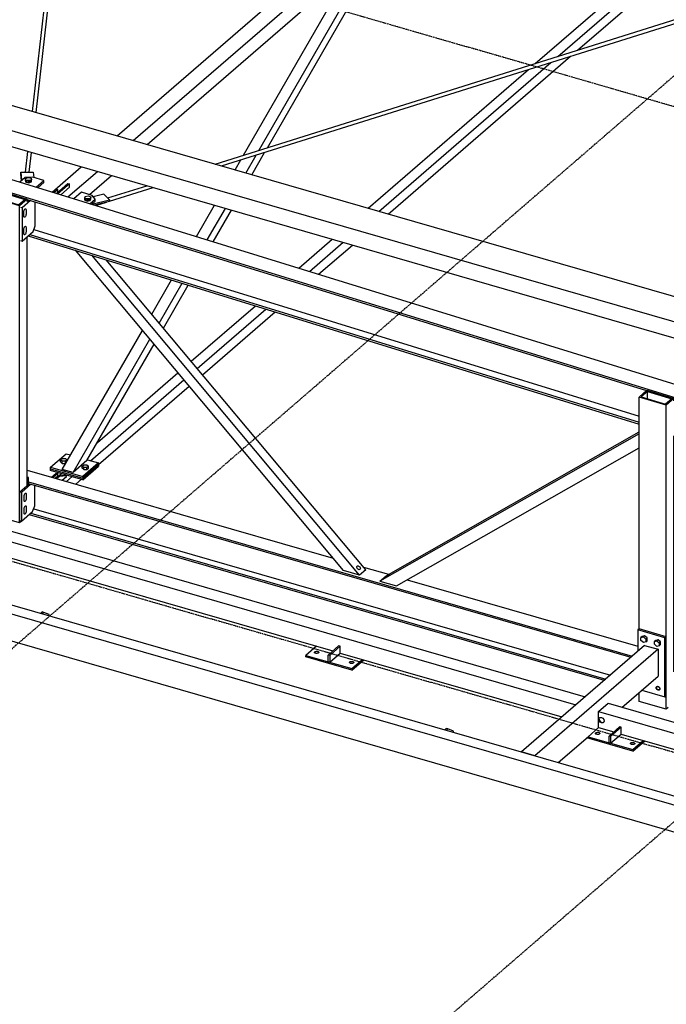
# Model space of a CAD drawing. Header units: millimetres. Extents: x -288865 to 11255, y 102926 to 380857.
# Tile 13 of 142: x -158535 to -156936, y 230141 to 232578. Entities that reach past the tile are written whole.
import ezdxf

# ---------------------------------------------------------------- set-up
doc = ezdxf.new("R2010")
doc.units = ezdxf.units.MM
doc.header["$MEASUREMENT"] = 0
doc.linetypes.add('DXK_LINE_DOT3', pattern=[5.9187, 2.979, -0.9799, 0.9799, -0.9799])
doc.layers.add('TS_INNE_OBIEKTY', color=7, linetype='Continuous')
doc.layers.add('TS_LINIE_WIDOCZNE', color=7, linetype='Continuous')

# ---------------------------------------------------------------- blocks, each defined once
blk = doc.blocks.new('Part-68308383-2253 - 1330')
at = {"layer": 'TS_LINIE_WIDOCZNE', "color": 1, "linetype": 'Continuous'}
for p, q in [((6518.7, 6924.7), (7991.2, 8199.9)), ((8013.2, 8193.5), (7990.1, 8173.6)), ((7991.2, 8199.9), (8002, 8196.8)), ((8031.2, 8188.4), (8013.2, 8193.5)), ((6558.7, 6913.1), (8031.2, 8188.4)), ((7990.1, 8173.6), (7986.1, 8174.7)), ((8031.2, 8148.4), (8031.2, 8188.4)), ((6593.3, 6903.2), (8031.2, 8148.4)), ((6358.1, 6785.6), (6430.3, 6848.1)), ((6397.4, 6773.4), (6470.2, 6836.5)), ((6450.3, 6779.3), (6504.8, 6826.5)), ((6379.7, 6778.9), (6401.2, 6797.5))]:
    blk.add_line(p, q, dxfattribs=at)
blk = doc.blocks.new('Part-68308383-2207 - 1330')
at = {"layer": 'TS_LINIE_WIDOCZNE', "color": 1, "linetype": 'Continuous'}
for p, q in [((6296.9, 6097.4), (7053.3, 5879)), ((6300, 6068.1), (7792.8, 5637.1)), ((6300, 6063.9), (7789.2, 5634)), ((6312.8, 6001.9), (7738.7, 5590.2)), ((6301.8, 5987.6), (7723.6, 5577.2)), ((6305.5, 5990.7), (7727.2, 5580.3)), ((7127.9, 5857.5), (7190.3, 5839.5)), ((7236.6, 5826.1), (7806.8, 5661.5))]:
    blk.add_line(p, q, dxfattribs=at)
blk = doc.blocks.new('Part-68308383-1762 - 1330')
at = {"layer": 'TS_LINIE_WIDOCZNE', "color": 1, "linetype": 'Continuous'}
for p, q in [((7709.8, 5500.1), (7732.9, 5520.1)), ((7732.9, 5520.1), (8546.1, 5285.3)), ((7709.8, 5460.1), (7709.8, 5500.1)), ((7709.8, 5500.1), (8523, 5265.4)), ((7710.7, 5483.2), (7713.1, 5484.9)), ((7710.9, 5481.1), (7711.8, 5484)), ((7713.1, 5484.9), (7716.4, 5484.9)), ((7716.4, 5484.9), (7719.8, 5483)), ((7709.8, 5480.1), (7710.7, 5483.2)), ((7710.7, 5476.5), (7709.8, 5480.1)), ((7709.8, 5460.1), (7747.1, 5449.3)), ((7713.1, 5473.4), (7710.7, 5476.5)), ((7710.9, 5481.1), (7711.8, 5477.5)), ((7711.8, 5477.5), (7714.3, 5474.4)), ((7716.4, 5471.5), (7713.1, 5473.4)), ((7714.3, 5474.4), (7717.6, 5472.5)), ((7719.8, 5471.5), (7716.4, 5471.5)), ((7717.6, 5472.5), (7720.9, 5472.5)), ((7719.8, 5483), (7722.2, 5479.9)), ((7722.2, 5473.2), (7719.8, 5471.5)), ((7720.9, 5472.5), (7722.3, 5473.4)), ((7722.2, 5479.9), (7723.1, 5476.3)), ((7723.1, 5476.3), (7722.2, 5473.2)), ((7765.6, 5444), (7820.2, 5428.3)), ((7820.2, 5428.3), (8201.5, 5318.2)), ((8219.9, 5312.9), (8488.4, 5235.4))]:
    blk.add_line(p, q, dxfattribs=at)
blk = doc.blocks.new('Part-68308383-2249 - 1330')
at = {"layer": 'TS_LINIE_WIDOCZNE', "color": 1, "linetype": 'Continuous'}
for p, q in [((7012.2, 5661.5), (6986, 5638.9)), ((6986, 5638.9), (7099.3, 5606.2)), ((6986, 5634.9), (6986, 5638.9)), ((7099.3, 5602.2), (6986, 5634.9)), ((7099.3, 5606.2), (7125.4, 5628.8)), ((7099.3, 5602.2), (7128.9, 5627.8)), ((7099.3, 5606.2), (7099.3, 5602.2))]:
    blk.add_line(p, q, dxfattribs=at)
blk = doc.blocks.new('Part-68308383-2257 - 1330')
at = {"layer": 'TS_LINIE_WIDOCZNE', "color": 1, "linetype": 'Continuous'}
for p, q in [((7986.5, 7479), (7997.9, 7488.8)), ((7997.9, 7488.8), (8002.2, 7487.6)), ((8013.2, 7484.4), (8001.8, 7474.6)), ((8017.2, 7483.3), (8013.2, 7484.4)), ((8013.2, 7471.3), (8016.3, 7474)), ((7553.1, 7103.7), (7941.1, 7439.7)), ((7608.9, 7121.2), (7967.8, 7432)), ((7657.3, 7136.4), (7990.9, 7425.3)), ((7189.2, 6731.1), (7640.1, 7121.6)), ((7166.2, 6737.8), (7591.7, 7106.4)), ((7139.5, 6745.5), (7535.9, 7088.8)), ((6968.3, 6597.2), (7051, 6668.9)), ((6994.5, 6589.1), (7077.7, 6661.2)), ((7017.2, 6582.1), (7100.8, 6654.5)), ((6702.2, 6366.7), (6860.8, 6504.1)), ((6717.1, 6348.9), (6887, 6496)), ((6730, 6333.4), (6909.7, 6489)), ((6470.3, 6165.9), (6669.3, 6338.3)), ((6453.5, 6120.6), (6684.2, 6320.4)), ((6473, 6110.9), (6697.2, 6305)), ((6374.7, 6083.2), (6381.5, 6089)), ((6382.9, 6072.5), (6393.5, 6081.8)), ((6394.2, 6069.3), (6408.1, 6081.3)), ((6417.3, 6062.6), (6431.2, 6074.6))]:
    blk.add_line(p, q, dxfattribs=at)
blk = doc.blocks.new('Part-68308383-2136 - 1330')
at = {"layer": 'TS_LINIE_WIDOCZNE', "color": 1, "linetype": 'Continuous'}
for p, q in [((6356.9, 6080.1), (6368.2, 6089.9)), ((6372.2, 6088.7), (6360.9, 6078.9)), ((6368.2, 6089.9), (6372.2, 6088.7)), ((6372.2, 6082.9), (6372.2, 6088.7))]:
    blk.add_line(p, q, dxfattribs=at)
blk = doc.blocks.new('Part-68308383-1499 - 1330')
at = {"layer": 'TS_LINIE_WIDOCZNE', "color": 1, "linetype": 'Continuous'}
for p, q in [((6278.7, 6043.4), (6301.7, 6063.4)), ((6305.7, 6062.2), (6282.7, 6042.3)), ((6315.4, 6008.6), (6315.4, 6059.4)), ((6282.7, 6042.3), (6278.7, 6043.4)), ((6278.7, 5972.1), (6278.7, 6043.4)), ((6282.7, 6042.3), (6282.7, 5971)), ((6310, 5994.6), (6315.4, 6008.6)), ((6282.7, 5971), (6278.7, 5972.1)), ((6282.7, 5971), (6310, 5994.6))]:
    blk.add_line(p, q, dxfattribs=at)
blk = doc.blocks.new('Bolt-68308383-2873 - 1330')
at = {"layer": 'TS_INNE_OBIEKTY', "color": 1, "linetype": 'Continuous'}
for p, q in [((7182.1, 5832), (7182.3, 5832.4)), ((7182.3, 5832), (7182.1, 5832)), ((7182.3, 5832.4), (7183, 5833)), ((7182.9, 5832.2), (7182.3, 5832)), ((7183.8, 5832.7), (7182.9, 5832.2)), ((7183, 5833), (7184, 5833.8)), ((7185.1, 5833.4), (7183.8, 5832.7)), ((7184, 5833.8), (7185.3, 5834.8)), ((7186.4, 5834.3), (7185.1, 5833.4)), ((7185.3, 5834.8), (7186.6, 5835.7)), ((7187.8, 5835.3), (7186.4, 5834.3)), ((7186.6, 5835.7), (7188, 5836.6)), ((7189.1, 5836.2), (7187.8, 5835.3)), ((7188, 5836.6), (7189.2, 5837.4)), ((7190.1, 5837), (7189.1, 5836.2)), ((7189.2, 5837.4), (7190.2, 5837.9)), ((7190.7, 5837.7), (7190.1, 5837)), ((7190.2, 5837.9), (7190.8, 5838.1)), ((7191, 5838), (7190.7, 5837.7)), ((7190.8, 5838.1), (7191, 5838))]:
    blk.add_line(p, q, dxfattribs=at)
blk = doc.blocks.new('Part-68308383-2210 - 1330')
at = {"layer": 'TS_LINIE_WIDOCZNE', "color": 1, "linetype": 'Continuous'}
for p, q in [((5567.6, 7029.6), (8679.4, 6069)), ((5567.6, 6996.6), (8679.4, 6036)), ((6296.9, 6766.9), (7828.3, 6294.2)), ((6303.1, 6680.9), (7809.9, 6215.8)), ((6313.3, 6693.2), (7809.9, 6231.2)), ((6299.2, 6677.5), (7809.9, 6211.2))]:
    blk.add_line(p, q, dxfattribs=at)
blk = doc.blocks.new('Part-68308383-2240 - 1330')
at = {"layer": 'TS_LINIE_WIDOCZNE', "color": 1, "linetype": 'Continuous'}
for p, q in [((7078.7, 5848.6), (6415.9, 6641.5)), ((7118.4, 5837.1), (6456.4, 6629)), ((7133.7, 5850.5), (6492.2, 6617.9)), ((7133.7, 5850.5), (7118.4, 5837.1)), ((7118.4, 5837.1), (7078.7, 5848.6))]:
    blk.add_line(p, q, dxfattribs=at)
blk = doc.blocks.new('Part-68308383-2268 - 1330')
at = {"layer": 'TS_LINIE_WIDOCZNE', "color": 1, "linetype": 'Continuous'}
for p, q in [((6869.5, 6888.6), (7159.8, 7392.4)), ((6890.5, 6895.2), (7174.5, 7388.2)), ((6831.5, 6876.6), (7099.3, 7341.4)), ((6837.3, 6832.7), (6862.8, 6877)), ((6852, 6828.5), (6883.8, 6883.6)), ((6810.7, 6840.4), (6824.9, 6865.1)), ((6715.5, 6675.2), (6760.2, 6752.8)), ((6741.9, 6667.1), (6786.8, 6745.1)), ((6756.5, 6662.6), (6801.6, 6740.9)), ((6604.8, 6483.2), (6653.7, 6568)), ((6623.2, 6461.2), (6680.1, 6559.9)), ((6633.4, 6449), (6694.7, 6555.4)), ((6383.4, 6098.9), (6581.7, 6443.1)), ((6410, 6091.2), (6600.1, 6421.1)), ((6444.3, 6120.9), (6610.3, 6408.9)), ((6444.3, 6120.9), (6410, 6091.2)), ((6410, 6091.2), (6383.4, 6098.9))]:
    blk.add_line(p, q, dxfattribs=at)
blk = doc.blocks.new('Part-68308383-2288 - 1330')
at = {"layer": 'TS_LINIE_WIDOCZNE', "color": 1, "linetype": 'Continuous'}
for p, q in [((6354.6, 6100.7), (6434.6, 6077.7)), ((6354.6, 6096.7), (6354.6, 6100.7)), ((6434.6, 6073.7), (6354.6, 6096.7)), ((6434.6, 6077.7), (6473, 6111)), ((6434.6, 6073.7), (6473, 6107)), ((6473, 6111), (6473, 6107)), ((6434.6, 6077.7), (6434.6, 6073.7))]:
    blk.add_line(p, q, dxfattribs=at)
blk = doc.blocks.new('Part-68308383-1739 - 1330')
at = {"layer": 'TS_LINIE_WIDOCZNE', "color": 1, "linetype": 'Continuous'}
for p, q in [((8000.7, 7244.5), (9324.6, 7661.1)), ((8001.4, 7235.2), (9328.3, 7652.7)), ((9326, 7661), (9326.5, 7661)), ((9326.5, 7661), (9328.2, 7658.5)), ((9328.2, 7658.5), (9329, 7655.1)), ((9329, 7655.1), (9328.3, 7652.7)), ((6761.5, 6854.6), (7993.9, 7242.4)), ((6777.2, 6850.1), (7991.8, 7232.2)), ((6495.8, 6771), (6592.2, 6801.3)), ((6500.4, 6763), (6607.9, 6796.8)), ((6466.9, 6754.1), (6467.5, 6753.3)), ((6467.5, 6753.3), (6469.2, 6753.2)), ((6469.2, 6753.2), (6492.6, 6760.5)), ((6469.2, 6753.2), (6469.8, 6754.8))]:
    blk.add_line(p, q, dxfattribs=at)
blk = doc.blocks.new('Part-68308383-1743 - 1330')
at = {"layer": 'TS_LINIE_WIDOCZNE', "color": 1, "linetype": 'Continuous'}
for p, q in [((6393.7, 7721.8), (6483.2, 8506.8)), ((6403.3, 7725), (6492.4, 8506.4)), ((6483.2, 8506.8), (6484.6, 8509.5)), ((6484.6, 8509.5), (6487.9, 8510.6)), ((6487.9, 8510.6), (6491.1, 8509.3)), ((6491.1, 8509.3), (6492.4, 8506.4)), ((6309.7, 6985), (6392.8, 7714.1)), ((6318.7, 6982.4), (6402.4, 7717)), ((6292.5, 6834.4), (6298.4, 6886.1)), ((6301.8, 6834.5), (6307.4, 6883.5))]:
    blk.add_line(p, q, dxfattribs=at)
blk = doc.blocks.new('Part-68308383-1757 - 1330')
at = {"layer": 'TS_LINIE_WIDOCZNE', "color": 1, "linetype": 'Continuous'}
for p, q in [((5282.1, 6023.2), (9131.9, 4911.9)), ((5301.3, 6039.9), (9151.2, 4928.6)), ((5282.1, 5956.6), (9131.9, 4845.3))]:
    blk.add_line(p, q, dxfattribs=at)
blk = doc.blocks.new('Bolt-68308383-2699 - 1330')
at = {"layer": 'TS_INNE_OBIEKTY', "color": 1, "linetype": 'Continuous'}
for p, q in [((6288.8, 6032.9), (6289, 6034.9)), ((6288.8, 6022.3), (6288.8, 6032.9)), ((6289, 6020.7), (6288.8, 6022.3)), ((6289, 6034.9), (6289.6, 6036.9)), ((6289.6, 6019.7), (6289, 6020.7)), ((6289.6, 6036.9), (6290.5, 6038.7)), ((6290.5, 6019.4), (6289.6, 6019.7)), ((6290.5, 6038.7), (6291.5, 6039.9)), ((6291.5, 6020), (6290.5, 6019.4)), ((6291.5, 6039.9), (6292.6, 6040.5)), ((6292.6, 6021.2), (6291.5, 6020)), ((6292.6, 6040.5), (6293.4, 6040.2)), ((6293.4, 6023), (6292.6, 6021.2)), ((6293.4, 6040.2), (6294, 6039.2)), ((6294, 6025), (6293.4, 6023)), ((6294, 6039.2), (6294.2, 6037.6)), ((6294.2, 6027), (6294, 6025)), ((6294.2, 6037.6), (6294.2, 6027)), ((6288.8, 6001.6), (6289, 6003.6)), ((6288.8, 5991), (6288.8, 6001.6)), ((6289, 6003.6), (6289.6, 6005.6)), ((6289.6, 6005.6), (6290.5, 6007.4)), ((6290.5, 6007.4), (6291.5, 6008.6)), ((6291.5, 6008.6), (6292.6, 6009.2)), ((6292.6, 6009.2), (6293.4, 6008.9)), ((6293.4, 6008.9), (6294, 6007.9)), ((6294, 6007.9), (6294.2, 6006.3)), ((6294.2, 5995.6), (6294, 5993.7)), ((6294.2, 6006.3), (6294.2, 5995.6)), ((6289, 5989.4), (6288.8, 5991)), ((6289.6, 5988.4), (6289, 5989.4)), ((6290.5, 5988.1), (6289.6, 5988.4)), ((6291.5, 5988.6), (6290.5, 5988.1)), ((6292.6, 5989.9), (6291.5, 5988.6)), ((6293.4, 5991.7), (6292.6, 5989.9)), ((6294, 5993.7), (6293.4, 5991.7))]:
    blk.add_line(p, q, dxfattribs=at)
blk = doc.blocks.new('Part-68308383-2134 - 1330')
at = {"layer": 'TS_LINIE_WIDOCZNE', "color": 1, "linetype": 'Continuous'}
for p, q in [((6365.9, 6077.5), (6372.2, 6082.9)), ((6376.2, 6081.8), (6369.9, 6076.3)), ((6372.2, 6082.9), (6389.5, 6084.6)), ((6372.2, 6082.9), (6376.2, 6081.8)), ((6393.5, 6083.4), (6376.2, 6081.8)), ((6389.5, 6084.6), (6393.5, 6083.4)), ((6393.5, 6081.8), (6393.5, 6083.4))]:
    blk.add_line(p, q, dxfattribs=at)
blk = doc.blocks.new('Part-68308383-2170 - 1330')
at = {"layer": 'TS_LINIE_WIDOCZNE', "color": 1, "linetype": 'Continuous'}
for p, q in [((7823.4, 5663.6), (7518.8, 5399.8)), ((7856.7, 5654), (7552.1, 5390.2)), ((7823.4, 5663.6), (7856.7, 5654)), ((7856.7, 5654), (7856.7, 5587.4)), ((7767.4, 5510.1), (7856.7, 5587.4)), ((7683.6, 5437.5), (7709.8, 5460.2)), ((7609.7, 5373.5), (7683.6, 5437.5)), ((7518.8, 5399.8), (7518.8, 5399.8)), ((7552.1, 5390.2), (7518.8, 5399.8)), ((7552.1, 5390.2), (7552.1, 5390.2))]:
    blk.add_line(p, q, dxfattribs=at)
blk = doc.blocks.new('Part-68308383-1878 - 1330')
at = {"layer": 'TS_LINIE_WIDOCZNE', "color": 1, "linetype": 'Continuous'}
for p, q in [((6304.4, 6764.6), (6284, 6746.8)), ((6296.9, 6762.7), (6300.5, 6765.8)), ((6316.7, 6701.9), (6316.7, 6760.8)), ((6280.4, 6747.9), (6284, 6746.8)), ((6284, 6746.8), (6284, 6664.2)), ((6284, 6664.2), (6311.3, 6687.9)), ((6311.3, 6687.9), (6316.7, 6701.9)), ((6280.4, 6665.3), (6284, 6664.2))]:
    blk.add_line(p, q, dxfattribs=at)
blk = doc.blocks.new('Part-68308383-2278 - 1330')
at = {"layer": 'TS_LINIE_WIDOCZNE', "color": 1, "linetype": 'Continuous'}
for p, q in [((7761.6, 5461.8), (7735.4, 5439.2)), ((7765.6, 5460.7), (7739.4, 5438)), ((7765.6, 5460.7), (7761.6, 5461.8)), ((7765.6, 5444), (7765.6, 5460.7)), ((7739.4, 5438), (7735.4, 5439.2)), ((7735.4, 5422.5), (7735.4, 5439.2)), ((7739.4, 5421.4), (7765.6, 5444)), ((7739.4, 5438), (7739.4, 5421.4)), ((7739.4, 5421.4), (7735.4, 5422.5))]:
    blk.add_line(p, q, dxfattribs=at)
blk = doc.blocks.new('Part-68308383-2258 - 1330')
at = {"layer": 'TS_LINIE_WIDOCZNE', "color": 1, "linetype": 'Continuous'}
for p, q in [((6397, 7937.7), (6408.4, 7947.5)), ((6408.4, 7947.5), (6412.7, 7946.3)), ((6412.4, 7933.2), (6418.4, 7938.5)), ((6427, 7932.8), (6435.1, 7939.8)), ((6428, 7941.8), (6435.1, 7939.8)), ((6435.1, 7926.7), (6435.1, 7939.8)), ((5997.9, 7592), (6351.7, 7898.4)), ((6055.1, 7610.7), (6378.3, 7890.7)), ((6104.6, 7627), (6401.4, 7884)), ((5599.9, 7189.9), (6086.8, 7611.6)), ((5576.8, 7196.6), (6037.3, 7595.3)), ((5550.2, 7204.3), (5980.1, 7576.6)), ((5480.2, 7143.6), (5481.8, 7145)), ((5400.4, 7074.6), (5461.7, 7127.7)), ((5427.6, 7067.3), (5481.8, 7114.3)), ((5451, 7061), (5481.8, 7087.6)), ((5108.9, 6822.1), (5290.2, 6979.1)), ((5123.8, 6804.2), (5317.3, 6971.8)), ((5136.7, 6788.8), (5340.8, 6965.5)), ((4864, 6579.3), (5091, 6775.8)), ((4880.8, 6624.6), (5076, 6793.6)), ((4883.6, 6569.5), (5103.9, 6760.3)), ((4838.9, 6530.8), (4841.7, 6533.3))]:
    blk.add_line(p, q, dxfattribs=at)
blk = doc.blocks.new('Part-68308383-2250 - 1330')
at = {"layer": 'TS_LINIE_WIDOCZNE', "color": 1, "linetype": 'Continuous'}
for p, q in [((7066.8, 5662.4), (7040.6, 5639.7)), ((7070.8, 5661.2), (7044.6, 5638.6)), ((7070.8, 5661.2), (7066.8, 5662.4)), ((7070.8, 5644.6), (7070.8, 5661.2)), ((7044.6, 5638.6), (7040.6, 5639.7)), ((7040.6, 5623.1), (7040.6, 5639.7)), ((7044.6, 5621.9), (7070.8, 5644.6)), ((7044.6, 5638.6), (7044.6, 5621.9)), ((7044.6, 5621.9), (7040.6, 5623.1))]:
    blk.add_line(p, q, dxfattribs=at)
blk = doc.blocks.new('Bolt-68308383-2618 - 1330')
at = {"layer": 'TS_INNE_OBIEKTY', "color": 1, "linetype": 'Continuous'}
for p, q in [((6288.8, 6032.9), (6289, 6034.9)), ((6288.8, 6022.3), (6288.8, 6032.9)), ((6289, 6020.7), (6288.8, 6022.3)), ((6289, 6034.9), (6289.6, 6036.9)), ((6289.6, 6019.7), (6289, 6020.7)), ((6289.6, 6036.9), (6290.5, 6038.7)), ((6290.5, 6019.4), (6289.6, 6019.7)), ((6290.5, 6038.7), (6291.5, 6039.9)), ((6291.5, 6020), (6290.5, 6019.4)), ((6291.5, 6039.9), (6292.6, 6040.5)), ((6292.6, 6021.2), (6291.5, 6020)), ((6292.6, 6040.5), (6293.4, 6040.2)), ((6293.4, 6023), (6292.6, 6021.2)), ((6293.4, 6040.2), (6294, 6039.2)), ((6294, 6025), (6293.4, 6023)), ((6294, 6039.2), (6294.2, 6037.6)), ((6294.2, 6027), (6294, 6025)), ((6294.2, 6037.6), (6294.2, 6027)), ((6288.8, 6001.6), (6289, 6003.6)), ((6288.8, 5991), (6288.8, 6001.6)), ((6289, 6003.6), (6289.6, 6005.6)), ((6289.6, 6005.6), (6290.5, 6007.4)), ((6290.5, 6007.4), (6291.5, 6008.6)), ((6291.5, 6008.6), (6292.6, 6009.2)), ((6292.6, 6009.2), (6293.4, 6008.9)), ((6293.4, 6008.9), (6294, 6007.9)), ((6294, 6007.9), (6294.2, 6006.3)), ((6294.2, 5995.6), (6294, 5993.7)), ((6294.2, 6006.3), (6294.2, 5995.6)), ((6289, 5989.4), (6288.8, 5991)), ((6289.6, 5988.4), (6289, 5989.4)), ((6290.5, 5988.1), (6289.6, 5988.4)), ((6291.5, 5988.6), (6290.5, 5988.1)), ((6292.6, 5989.9), (6291.5, 5988.6)), ((6293.4, 5991.7), (6292.6, 5989.9)), ((6294, 5993.7), (6293.4, 5991.7))]:
    blk.add_line(p, q, dxfattribs=at)
blk = doc.blocks.new('Part-68308383-2345 - 1330')
at = {"layer": 'TS_LINIE_WIDOCZNE', "color": 1, "linetype": 'Continuous'}
for p, q in [((7809.9, 6278.2), (7829.1, 6294.9)), ((7830.5, 6292.2), (7815.1, 6278.9)), ((7829.1, 6294.9), (7895.7, 6274.3)), ((7830.5, 6274.1), (7830.5, 6292.2)), ((7830.5, 6292.2), (7890.5, 6273.7)), ((7876.5, 6257.7), (7809.9, 6278.2)), ((7809.9, 5704.4), (7809.9, 6278.2)), ((7815.1, 6278.9), (7875.1, 6260.4)), ((7890.5, 6273.7), (7875.1, 6260.4)), ((7895.7, 6274.3), (7876.5, 6257.7)), ((7895.7, 6268.6), (7895.7, 6274.3)), ((7876.5, 5505.3), (7876.5, 6257.7)), ((7895.7, 5597.7), (7895.7, 6181.9)), ((7809.9, 5524.5), (7809.9, 5546.8)), ((7876.5, 5505.3), (7809.9, 5524.5)), ((7881.4, 5509.5), (7876.5, 5505.3))]:
    blk.add_line(p, q, dxfattribs=at)
blk = doc.blocks.new('Bolt-68308383-2722 - 1330')
at = {"layer": 'TS_INNE_OBIEKTY', "color": 1, "linetype": 'Continuous'}
for p, q in [((7007.1, 5646.9), (7007.7, 5647.7)), ((7007.1, 5646.1), (7007.1, 5646.9)), ((7007.5, 5645.2), (7007.1, 5646.1)), ((7008.4, 5644.5), (7007.5, 5645.2)), ((7007.7, 5647.7), (7008.8, 5648.3)), ((7009.7, 5644), (7008.4, 5644.5)), ((7008.8, 5648.3), (7010.2, 5648.8)), ((7011.3, 5643.7), (7009.7, 5644)), ((7010.2, 5648.8), (7011.8, 5649)), ((7013, 5643.7), (7011.3, 5643.7)), ((7011.8, 5649), (7013.5, 5649)), ((7014.6, 5643.9), (7013, 5643.7)), ((7013.5, 5649), (7015.1, 5648.7)), ((7016, 5644.3), (7014.6, 5643.9)), ((7015.1, 5648.7), (7016.4, 5648.1)), ((7017.1, 5645), (7016, 5644.3)), ((7016.4, 5648.1), (7017.3, 5647.4)), ((7017.7, 5645.8), (7017.1, 5645)), ((7017.3, 5647.4), (7017.8, 5646.6)), ((7017.8, 5646.6), (7017.7, 5645.8)), ((7093.7, 5621.9), (7094.4, 5622.7)), ((7093.7, 5621.1), (7093.7, 5621.9)), ((7094.1, 5620.2), (7093.7, 5621.1)), ((7095, 5619.5), (7094.1, 5620.2)), ((7094.4, 5622.7), (7095.4, 5623.3)), ((7096.3, 5619), (7095, 5619.5)), ((7095.4, 5623.3), (7096.8, 5623.8)), ((7097.9, 5618.7), (7096.3, 5619)), ((7096.8, 5623.8), (7098.5, 5624)), ((7099.6, 5618.7), (7097.9, 5618.7)), ((7098.5, 5624), (7100.1, 5624)), ((7101.2, 5618.9), (7099.6, 5618.7)), ((7100.1, 5624), (7101.7, 5623.7)), ((7102.6, 5619.3), (7101.2, 5618.9)), ((7101.7, 5623.7), (7103, 5623.1)), ((7103.7, 5620), (7102.6, 5619.3)), ((7103, 5623.1), (7103.9, 5622.4)), ((7104.3, 5620.8), (7103.7, 5620)), ((7103.9, 5622.4), (7104.4, 5621.6)), ((7104.4, 5621.6), (7104.3, 5620.8))]:
    blk.add_line(p, q, dxfattribs=at)
blk = doc.blocks.new('Part-68308383-2024 - 1330')
at = {"layer": 'TS_LINIE_WIDOCZNE', "color": 1, "linetype": 'Continuous'}
for p, q in [((6368.7, 6782.3), (6397.2, 6807)), ((6401.2, 6805.9), (6372.6, 6781.1)), ((6397.2, 6807), (6401.2, 6805.9)), ((6401.2, 6797.5), (6401.2, 6805.9))]:
    blk.add_line(p, q, dxfattribs=at)
blk = doc.blocks.new('Part-68308383-2028 - 1330')
at = {"layer": 'TS_LINIE_WIDOCZNE', "color": 1, "linetype": 'Continuous'}
for p, q in [((6486.2, 6780.5), (6460, 6773.9)), ((6500.5, 6766.4), (6486.2, 6780.5)), ((6456.2, 6755.3), (6500.5, 6766.4)), ((6500.4, 6762.5), (6463.2, 6753.1)), ((6500.5, 6766.4), (6500.4, 6762.5))]:
    blk.add_line(p, q, dxfattribs=at)
blk = doc.blocks.new('Part-68308383-2029 - 1330')
at = {"layer": 'TS_LINIE_WIDOCZNE', "color": 1, "linetype": 'Continuous'}
for p, q in [((6281, 6834.4), (6311.8, 6834.6)), ((6281, 6830.4), (6281, 6834.4)), ((6281, 6834.4), (6282.7, 6813.8)), ((6282.4, 6813.5), (6281, 6830.4)), ((6311.8, 6834.6), (6312.8, 6821.9))]:
    blk.add_line(p, q, dxfattribs=at)
blk = doc.blocks.new('Part-68308383-2030 - 1330')
at = {"layer": 'TS_LINIE_WIDOCZNE', "color": 1, "linetype": 'Continuous'}
for p, q in [((6291.8, 6821.6), (6278.5, 6810.1)), ((6310.9, 6822.5), (6291.8, 6821.6)), ((6294.1, 6812.3), (6294.2, 6813.2)), ((6294.5, 6811.5), (6294.1, 6812.3)), ((6294.2, 6813.2), (6294.8, 6813.9)), ((6295.4, 6810.7), (6294.5, 6811.5)), ((6294.7, 6811.3), (6294.8, 6813.9)), ((6294.8, 6813.9), (6295.8, 6814.6)), ((6296.8, 6810.2), (6295.4, 6810.7)), ((6295.8, 6814.6), (6297.3, 6815)), ((6298.3, 6809.8), (6296.8, 6810.2)), ((6297.3, 6815), (6298.9, 6815.2)), ((6298.8, 6809.9), (6298.2, 6809.9)), ((6300, 6809.8), (6298.3, 6809.8)), ((6300.5, 6809.9), (6298.8, 6809.9)), ((6298.9, 6815.2), (6300.6, 6815.2)), ((6301.6, 6810), (6300, 6809.8)), ((6300.6, 6809.8), (6300.5, 6809.9)), ((6300.6, 6815.2), (6302.1, 6814.8)), ((6303, 6810.4), (6301.6, 6810)), ((6302, 6810.1), (6302.1, 6814.8)), ((6302.1, 6814.8), (6303.4, 6814.3)), ((6304.1, 6811.1), (6303, 6810.4)), ((6303.4, 6814.3), (6304.4, 6813.5)), ((6304.7, 6811.9), (6304.1, 6811.1)), ((6304.4, 6813.5), (6304.8, 6812.7)), ((6304.8, 6812.7), (6304.7, 6811.9)), ((6337.5, 6814.3), (6310.9, 6822.5)), ((6318.4, 6797.8), (6337.5, 6814.3)), ((6322.9, 6796.4), (6337.4, 6809)), ((6337.4, 6809), (6337.5, 6814.3))]:
    blk.add_line(p, q, dxfattribs=at)
blk = doc.blocks.new('Part-68308383-2095 - 1330')
at = {"layer": 'TS_LINIE_WIDOCZNE', "color": 1, "linetype": 'Continuous'}
for p, q in [((9518, 6058.9), (5572.1, 7197.9)), ((5551.6, 7141.7), (8676.1, 6239.7)), ((5551.6, 7101.7), (8676.1, 6199.7))]:
    blk.add_line(p, q, dxfattribs=at)
blk = doc.blocks.new('Part-68308383-2031 - 1330')
at = {"layer": 'TS_LINIE_WIDOCZNE', "color": 1, "linetype": 'Continuous'}
for p, q in [((6430.7, 6785.4), (6411.8, 6769)), ((6457.3, 6777.1), (6430.7, 6785.4)), ((6464.9, 6768), (6457.3, 6777.1)), ((6440.4, 6766.9), (6440.5, 6767.7)), ((6440.8, 6766), (6440.4, 6766.9)), ((6440.5, 6767.7), (6441.1, 6768.5)), ((6441.8, 6765.3), (6440.8, 6766)), ((6441, 6765.9), (6441.1, 6768.5)), ((6441.1, 6768.5), (6442.2, 6769.1)), ((6443.1, 6764.7), (6441.8, 6765.3)), ((6442.2, 6769.1), (6443.6, 6769.6)), ((6444.6, 6764.4), (6443.1, 6764.7)), ((6443.6, 6769.6), (6445.2, 6769.8)), ((6446.3, 6764.3), (6444.6, 6764.4)), ((6445.2, 6769.8), (6446.9, 6769.7)), ((6448, 6764.5), (6446.3, 6764.3)), ((6446.9, 6769.7), (6448.4, 6769.4)), ((6449.4, 6765), (6448, 6764.5)), ((6448.3, 6764.6), (6448.4, 6769.4)), ((6448.4, 6769.4), (6449.8, 6768.8)), ((6450.4, 6765.6), (6449.4, 6765)), ((6449.8, 6768.8), (6450.7, 6768.1)), ((6451, 6766.4), (6450.4, 6765.6)), ((6450.7, 6768.1), (6451.1, 6767.2)), ((6451.1, 6767.2), (6451, 6766.4)), ((6451.7, 6756.7), (6464.9, 6768)), ((6456.2, 6755.3), (6464.8, 6762.7)), ((6464.8, 6762.7), (6464.9, 6768))]:
    blk.add_line(p, q, dxfattribs=at)
blk = doc.blocks.new('Part-68308383-2044 - 1330')
at = {"layer": 'TS_LINIE_WIDOCZNE', "color": 1, "linetype": 'Continuous'}
for p, q in [((6359.3, 6785.2), (6368.2, 6792.9)), ((6372.2, 6791.8), (6363.2, 6784)), ((6368.2, 6792.9), (6372.2, 6791.8)), ((6372.2, 6785.4), (6372.2, 6791.8))]:
    blk.add_line(p, q, dxfattribs=at)
blk = doc.blocks.new('Part-68308383-2173 - 1330')
at = {"layer": 'TS_LINIE_WIDOCZNE', "color": 1, "linetype": 'Continuous'}
for p, q in [((6111, 5961.7), (6134.1, 5981.6)), ((6134.1, 5981.6), (7676.5, 5536.4)), ((6111, 5921.7), (6111, 5961.7)), ((6111, 5961.7), (7653.4, 5516.4)), ((6111.9, 5944.7), (6114.3, 5946.5)), ((6114.3, 5946.5), (6117.6, 5946.4)), ((6111, 5941.7), (6111.9, 5944.7)), ((6111.9, 5938.1), (6111, 5941.7)), ((6114.3, 5934.9), (6111.9, 5938.1)), ((6112.1, 5942.7), (6113, 5945.5)), ((6112.1, 5942.7), (6113, 5939.1)), ((6113, 5939.1), (6115.5, 5935.9)), ((6117.6, 5933.1), (6114.3, 5934.9)), ((6115.5, 5935.9), (6118.8, 5934.1)), ((6117.6, 5946.4), (6121, 5944.6)), ((6121, 5933), (6117.6, 5933.1)), ((6118.8, 5934.1), (6122.1, 5934)), ((6121, 5944.6), (6123.4, 5941.4)), ((6123.4, 5934.8), (6121, 5933)), ((6122.1, 5934), (6123.5, 5935)), ((6123.4, 5941.4), (6124.3, 5937.8)), ((6124.3, 5937.8), (6123.4, 5934.8)), ((6111, 5921.7), (6148.3, 5910.9)), ((6166.7, 5905.6), (6221.4, 5889.8)), ((6221.4, 5889.8), (7052.4, 5649.9)), ((7070.8, 5644.6), (7618.8, 5486.4))]:
    blk.add_line(p, q, dxfattribs=at)
blk = doc.blocks.new('Part-68308383-2185 - 1330')
at = {"layer": 'TS_LINIE_WIDOCZNE', "color": 1, "linetype": 'Continuous'}
for p, q in [((6333.8, 5746.2), (6330, 5742.9)), ((6337.8, 5745), (6333.8, 5746.2)), ((6337.8, 5745), (6334, 5741.8)), ((6351.2, 5740), (6337.8, 5745)), ((6351.2, 5736.8), (6351.2, 5740))]:
    blk.add_line(p, q, dxfattribs=at)
blk = doc.blocks.new('Part-68308383-2187 - 1330')
at = {"layer": 'TS_LINIE_WIDOCZNE', "color": 1, "linetype": 'Continuous'}
for p, q in [((7333, 5457.7), (7329.3, 5454.5)), ((7337, 5456.6), (7333, 5457.7)), ((7337, 5456.6), (7333.3, 5453.3)), ((7350.5, 5451.6), (7337, 5456.6)), ((7350.5, 5448.4), (7350.5, 5451.6))]:
    blk.add_line(p, q, dxfattribs=at)
blk = doc.blocks.new('Part-68308383-2200 - 1330')
at = {"layer": 'TS_LINIE_WIDOCZNE', "color": 1, "linetype": 'Continuous'}
for p, q in [((6354.6, 6104.7), (6393.1, 6138)), ((6393.1, 6138), (6404.1, 6134.9)), ((6445.5, 6122.9), (6473, 6115)), ((6354.6, 6100.7), (6354.6, 6104.7)), ((6354.6, 6104.7), (6434.6, 6081.7)), ((6354.6, 6100.7), (6434.6, 6077.7)), ((6473, 6115), (6434.6, 6081.7)), ((6473, 6111), (6434.6, 6077.7)), ((6473, 6115), (6473, 6111)), ((6434.6, 6081.7), (6434.6, 6077.7))]:
    blk.add_line(p, q, dxfattribs=at)
blk = doc.blocks.new('Part-68308383-2237 - 1330')
at = {"layer": 'TS_LINIE_WIDOCZNE', "color": 1, "linetype": 'Continuous'}
for p, q in [((7184.1, 5835.9), (7809.9, 6191.9)), ((7809.9, 6187.3), (7168.7, 5822.6)), ((7209.7, 5810.8), (7809.9, 6152.2)), ((7168.7, 5822.6), (7184.1, 5835.9)), ((7168.7, 5822.6), (7209.7, 5810.8))]:
    blk.add_line(p, q, dxfattribs=at)
blk = doc.blocks.new('Part-68308383-2248 - 1330')
at = {"layer": 'TS_LINIE_WIDOCZNE', "color": 1, "linetype": 'Continuous'}
for p, q in [((6300, 6079.4), (6296.9, 6080.3)), ((6300, 6079.4), (6296.9, 6076.7)), ((6296.9, 6076.7), (6296.9, 6059.2)), ((6300, 6061.9), (6300, 6079.4))]:
    blk.add_line(p, q, dxfattribs=at)
blk = doc.blocks.new('Part-68308383-2277 - 1330')
at = {"layer": 'TS_LINIE_WIDOCZNE', "color": 1, "linetype": 'Continuous'}
for p, q in [((7680.8, 5434.3), (7680.8, 5435.1)), ((7683.6, 5437.5), (7794, 5405.6)), ((7794, 5401.6), (7680.8, 5434.3)), ((7794, 5405.6), (7820.2, 5428.3)), ((7794, 5401.6), (7823.7, 5427.3)), ((7794, 5405.6), (7794, 5401.6))]:
    blk.add_line(p, q, dxfattribs=at)
blk = doc.blocks.new('Part-68308383-2344 - 1330')
at = {"layer": 'TS_LINIE_WIDOCZNE', "color": 1, "linetype": 'Continuous'}
for p, q in [((7809.9, 5704.4), (7806.8, 5701.7)), ((7876.5, 5685.1), (7809.9, 5704.4)), ((7806.8, 5701.7), (7806.8, 5649.3)), ((7873.4, 5682.5), (7806.8, 5701.7)), ((7873.4, 5682.5), (7876.5, 5685.1)), ((7873.4, 5535.9), (7873.4, 5682.5)), ((7876.5, 5538.6), (7876.5, 5685.1)), ((7816.3, 5552.4), (7873.4, 5535.9)), ((7873.4, 5535.9), (7876.5, 5538.6))]:
    blk.add_line(p, q, dxfattribs=at)
blk = doc.blocks.new('Part-68308383-2346 - 1330')
at = {"layer": 'TS_LINIE_WIDOCZNE', "color": 1, "linetype": 'Continuous'}
for p, q in [((6211.1, 6771.8), (6230.3, 6788.4)), ((6231.7, 6785.7), (6216.3, 6772.4)), ((6230.3, 6788.4), (6296.9, 6767.9)), ((6231.7, 6767.7), (6231.7, 6785.7)), ((6231.7, 6785.7), (6291.6, 6767.2)), ((6277.7, 6751.2), (6211.1, 6771.8)), ((6211.1, 6165.9), (6211.1, 6771.8)), ((6216.3, 6772.4), (6276.3, 6753.9)), ((6291.6, 6767.2), (6276.3, 6753.9)), ((6296.9, 6767.9), (6277.7, 6751.2)), ((6277.7, 5966.8), (6277.7, 6751.2)), ((6296.9, 6762.1), (6296.9, 6767.9)), ((6296.9, 6059.2), (6296.9, 6675.5)), ((6211.1, 5986), (6211.1, 6008.4)), ((6277.7, 5966.8), (6211.1, 5986)), ((6282.6, 5971), (6277.7, 5966.8))]:
    blk.add_line(p, q, dxfattribs=at)
blk = doc.blocks.new('GridLine-68308383-3691 - 1330')
at = {"layer": 'TS_INNE_OBIEKTY', "color": 4, "linetype": 'DXK_LINE_DOT3'}
blk.add_line((2582.4, 6932.9), (11998.7, 4214.7), dxfattribs=at)
blk = doc.blocks.new('Bolt-68308383-3126 - 1330')
at = {"layer": 'TS_INNE_OBIEKTY', "color": 1, "linetype": 'Continuous'}
for p, q in [((7701.8, 5445.5), (7701.9, 5446.3)), ((7702.3, 5444.7), (7701.8, 5445.5)), ((7701.9, 5446.3), (7702.5, 5447.1)), ((7703.2, 5444), (7702.3, 5444.7)), ((7702.5, 5447.1), (7703.6, 5447.8)), ((7704.5, 5443.4), (7703.2, 5444)), ((7703.6, 5447.8), (7705, 5448.2)), ((7706.1, 5443.1), (7704.5, 5443.4)), ((7705, 5448.2), (7706.6, 5448.5)), ((7707.8, 5443.1), (7706.1, 5443.1)), ((7706.6, 5448.5), (7708.3, 5448.4)), ((7709.4, 5443.3), (7707.8, 5443.1)), ((7708.3, 5448.4), (7709.9, 5448.1)), ((7710.8, 5443.8), (7709.4, 5443.3)), ((7709.9, 5448.1), (7711.2, 5447.6)), ((7711.9, 5444.4), (7710.8, 5443.8)), ((7711.2, 5447.6), (7712.1, 5446.9)), ((7712.5, 5445.2), (7711.9, 5444.4)), ((7712.1, 5446.9), (7712.6, 5446.1)), ((7712.6, 5446.1), (7712.5, 5445.2)), ((7788.4, 5420.5), (7788.5, 5421.3)), ((7788.9, 5419.7), (7788.4, 5420.5)), ((7788.5, 5421.3), (7789.1, 5422.1)), ((7789.8, 5419), (7788.9, 5419.7)), ((7789.1, 5422.1), (7790.2, 5422.8)), ((7791.1, 5418.4), (7789.8, 5419)), ((7790.2, 5422.8), (7791.6, 5423.2)), ((7792.7, 5418.1), (7791.1, 5418.4)), ((7791.6, 5423.2), (7793.2, 5423.5)), ((7794.4, 5418.1), (7792.7, 5418.1)), ((7793.2, 5423.5), (7794.9, 5423.4)), ((7796, 5418.3), (7794.4, 5418.1)), ((7794.9, 5423.4), (7796.5, 5423.1)), ((7797.4, 5418.8), (7796, 5418.3)), ((7796.5, 5423.1), (7797.8, 5422.6)), ((7798.5, 5419.4), (7797.4, 5418.8)), ((7797.8, 5422.6), (7798.7, 5421.9)), ((7799.1, 5420.2), (7798.5, 5419.4)), ((7798.7, 5421.9), (7799.2, 5421.1)), ((7799.2, 5421.1), (7799.1, 5420.2))]:
    blk.add_line(p, q, dxfattribs=at)
blk = doc.blocks.new('GridLine-68308383-3699 - 1330')
at = {"layer": 'TS_INNE_OBIEKTY', "color": 4, "linetype": 'DXK_LINE_DOT3'}
blk.add_line((4316.8, 3973.4), (11067.1, 9819.4), dxfattribs=at)
blk = doc.blocks.new('Bolt-68308383-2563 - 1330')
at = {"layer": 'TS_INNE_OBIEKTY', "color": 1, "linetype": 'Continuous'}
for p, q in [((6440, 6774.8), (6447.4, 6776.2)), ((6447.4, 6776.2), (6453.8, 6773.7)), ((6438.9, 6765.5), (6439.1, 6770.7)), ((6438.9, 6765.5), (6445.3, 6763)), ((6439.1, 6770.7), (6440, 6774.8)), ((6445.4, 6768.2), (6439.1, 6770.7)), ((6445.3, 6763), (6445.4, 6768.2)), ((6445.3, 6763), (6452.7, 6764.4)), ((6452.8, 6769.7), (6445.4, 6768.2)), ((6452.7, 6764.4), (6452.8, 6769.7)), ((6452.7, 6764.4), (6453.6, 6768.5)), ((6453.8, 6773.7), (6452.8, 6769.7)), ((6453.6, 6768.5), (6453.8, 6773.7))]:
    blk.add_line(p, q, dxfattribs=at)
blk = doc.blocks.new('Bolt-68308383-2564 - 1330')
at = {"layer": 'TS_INNE_OBIEKTY', "color": 1, "linetype": 'Continuous'}
for p, q in [((6292.5, 6814.1), (6292.6, 6819.3)), ((6292.5, 6814.1), (6293.5, 6810)), ((6292.6, 6819.3), (6299, 6821.7)), ((6293.6, 6815.3), (6292.6, 6819.3)), ((6293.5, 6810), (6293.6, 6815.3)), ((6293.5, 6810), (6300.8, 6808.3)), ((6300.9, 6813.6), (6293.6, 6815.3)), ((6299, 6821.7), (6306.4, 6820)), ((6300.8, 6808.3), (6300.9, 6813.6)), ((6300.8, 6808.3), (6307.2, 6810.7)), ((6307.3, 6815.9), (6300.9, 6813.6)), ((6306.4, 6820), (6307.3, 6815.9)), ((6307.2, 6810.7), (6307.3, 6815.9))]:
    blk.add_line(p, q, dxfattribs=at)
blk = doc.blocks.new('Bolt-68308383-2695 - 1330')
at = {"layer": 'TS_INNE_OBIEKTY', "color": 1, "linetype": 'Continuous'}
for p, q in [((6288.4, 6736.7), (6288.6, 6738.6)), ((6288.4, 6726), (6288.4, 6736.7)), ((6288.6, 6738.6), (6289.2, 6740.7)), ((6289.2, 6740.7), (6290, 6742.4)), ((6290, 6742.4), (6291.1, 6743.7)), ((6291.1, 6743.7), (6292.1, 6744.2)), ((6292.1, 6744.2), (6293, 6744)), ((6293, 6726.7), (6292.1, 6724.9)), ((6293, 6744), (6293.6, 6743)), ((6293.6, 6728.7), (6293, 6726.7)), ((6293.6, 6743), (6293.8, 6741.4)), ((6293.8, 6730.7), (6293.6, 6728.7)), ((6293.8, 6741.4), (6293.8, 6730.7)), ((6288.6, 6724.4), (6288.4, 6726)), ((6289.2, 6723.4), (6288.6, 6724.4)), ((6290, 6723.2), (6289.2, 6723.4)), ((6291.1, 6723.7), (6290, 6723.2)), ((6292.1, 6724.9), (6291.1, 6723.7)), ((6288.4, 6693.4), (6288.6, 6695.3)), ((6288.4, 6682.7), (6288.4, 6693.4)), ((6288.6, 6681.1), (6288.4, 6682.7)), ((6288.6, 6695.3), (6289.2, 6697.4)), ((6289.2, 6680.1), (6288.6, 6681.1)), ((6289.2, 6697.4), (6290, 6699.1)), ((6290, 6679.9), (6289.2, 6680.1)), ((6290, 6699.1), (6291.1, 6700.4)), ((6291.1, 6680.4), (6290, 6679.9)), ((6291.1, 6700.4), (6292.1, 6700.9)), ((6292.1, 6681.6), (6291.1, 6680.4)), ((6292.1, 6700.9), (6293, 6700.7)), ((6293, 6683.4), (6292.1, 6681.6)), ((6293, 6700.7), (6293.6, 6699.7)), ((6293.6, 6685.4), (6293, 6683.4)), ((6293.6, 6699.7), (6293.8, 6698)), ((6293.8, 6687.4), (6293.6, 6685.4)), ((6293.8, 6698), (6293.8, 6687.4))]:
    blk.add_line(p, q, dxfattribs=at)
blk = doc.blocks.new('Bolt-68308383-2697 - 1330')
at = {"layer": 'TS_INNE_OBIEKTY', "color": 1, "linetype": 'Continuous'}
for p, q in [((7817.4, 5685.4), (7814.4, 5682.8)), ((7814.4, 5682.8), (7820.4, 5684.5)), ((7814.4, 5675.9), (7814.4, 5682.8)), ((7823.4, 5687.2), (7817.4, 5685.4)), ((7823.4, 5687.2), (7820.4, 5684.5)), ((7820.4, 5684.5), (7826.4, 5679.3)), ((7829.4, 5682), (7823.4, 5687.2)), ((7829.4, 5682), (7826.4, 5679.3)), ((7826.4, 5679.3), (7826.4, 5672.4)), ((7829.4, 5675), (7829.4, 5682)), ((7820.4, 5670.7), (7814.4, 5675.9)), ((7826.4, 5672.4), (7820.4, 5670.7)), ((7826.4, 5672.4), (7829.4, 5675)), ((7850.8, 5675.8), (7847.7, 5673.2)), ((7847.7, 5673.2), (7853.7, 5674.9)), ((7847.7, 5666.3), (7847.7, 5673.2)), ((7853.7, 5661.1), (7847.7, 5666.3)), ((7856.8, 5677.5), (7850.8, 5675.8)), ((7856.8, 5677.5), (7853.7, 5674.9)), ((7853.7, 5674.9), (7859.7, 5669.7)), ((7859.7, 5662.8), (7853.7, 5661.1)), ((7862.8, 5672.4), (7856.8, 5677.5)), ((7862.8, 5672.4), (7859.7, 5669.7)), ((7859.7, 5669.7), (7859.7, 5662.8)), ((7859.7, 5662.8), (7862.8, 5665.4)), ((7862.8, 5665.4), (7862.8, 5672.4))]:
    blk.add_line(p, q, dxfattribs=at)
blk = doc.blocks.new('Bolt-68308383-2698 - 1330')
at = {"layer": 'TS_INNE_OBIEKTY', "color": 1, "linetype": 'Continuous'}
for p, q in [((7852.1, 5558.7), (7852.3, 5560.1)), ((7852.3, 5557.2), (7852.1, 5558.7)), ((7852.3, 5560.1), (7853, 5561.2)), ((7853, 5555.7), (7852.3, 5557.2)), ((7852.8, 5558.5), (7853.3, 5560.4)), ((7853.3, 5556.4), (7852.8, 5558.5)), ((7853, 5561.2), (7854, 5561.9)), ((7853.3, 5560.4), (7854.8, 5561.4)), ((7854, 5561.9), (7855.3, 5562.2)), ((7854.8, 5561.4), (7856.8, 5561.4)), ((7855.3, 5562.2), (7856.8, 5562)), ((7856.8, 5562), (7858.2, 5561.4)), ((7856.8, 5561.4), (7858.8, 5560.3)), ((7858.2, 5561.4), (7859.5, 5560.4)), ((7858.8, 5560.3), (7860.2, 5558.4)), ((7859.5, 5560.4), (7860.5, 5559)), ((7860.2, 5558.4), (7860.8, 5556.2)), ((7860.5, 5559), (7861.2, 5557.5)), ((7861.2, 5557.5), (7861.4, 5556)), ((7854, 5554.4), (7853, 5555.7)), ((7854.8, 5554.5), (7853.3, 5556.4)), ((7855.3, 5553.4), (7854, 5554.4)), ((7856.8, 5553.4), (7854.8, 5554.5)), ((7856.8, 5552.7), (7855.3, 5553.4)), ((7858.8, 5553.3), (7856.8, 5553.4)), ((7858.2, 5552.5), (7856.8, 5552.7)), ((7859.5, 5552.8), (7858.2, 5552.5)), ((7860.2, 5554.4), (7858.8, 5553.3)), ((7860.5, 5553.5), (7859.5, 5552.8)), ((7860.8, 5556.2), (7860.2, 5554.4)), ((7861.2, 5554.7), (7860.5, 5553.5)), ((7861.4, 5556), (7861.2, 5554.7))]:
    blk.add_line(p, q, dxfattribs=at)
blk = doc.blocks.new('Bolt-68308383-2871 - 1330')
at = {"layer": 'TS_INNE_OBIEKTY', "color": 1, "linetype": 'Continuous'}
for p, q in [((7111.8, 5857.6), (7112.1, 5858.8)), ((7112, 5856.2), (7111.8, 5857.6)), ((7112.6, 5854.7), (7112, 5856.2)), ((7112.1, 5858.8), (7112.7, 5859.7)), ((7113.5, 5853.3), (7112.6, 5854.7)), ((7112.7, 5859.7), (7113.7, 5860.3)), ((7114.7, 5852.1), (7113.5, 5853.3)), ((7113.7, 5860.3), (7115, 5860.3)), ((7116, 5851.3), (7114.7, 5852.1)), ((7115, 5860.3), (7116.3, 5859.9)), ((7117.4, 5850.9), (7116, 5851.3)), ((7116.3, 5859.9), (7117.7, 5859.1)), ((7118.6, 5851), (7117.4, 5850.9)), ((7117.7, 5859.1), (7118.9, 5857.9)), ((7119.6, 5851.5), (7118.6, 5851)), ((7118.9, 5857.9), (7119.8, 5856.6)), ((7120.3, 5852.4), (7119.6, 5851.5)), ((7119.8, 5856.6), (7120.4, 5855.1)), ((7120.6, 5853.6), (7120.3, 5852.4)), ((7120.4, 5855.1), (7120.6, 5853.6))]:
    blk.add_line(p, q, dxfattribs=at)
blk = doc.blocks.new('GridLine-68308383-3700 - 1330')
at = {"layer": 'TS_INNE_OBIEKTY', "color": 4, "linetype": 'DXK_LINE_DOT3'}
blk.add_line((5915.6, 3511.9), (12665.9, 9357.8), dxfattribs=at)
blk = doc.blocks.new('Bolt-68308383-3136 - 1330')
at = {"layer": 'TS_INNE_OBIEKTY', "color": 1, "linetype": 'Continuous'}
for p, q in [((6379.2, 6122.5), (6383.2, 6126)), ((6379.2, 6117.5), (6379.2, 6122.5)), ((6383.2, 6119.1), (6379.2, 6122.5)), ((6383.2, 6114.1), (6379.2, 6117.5)), ((6383.2, 6126), (6391.2, 6126)), ((6383.2, 6114.1), (6383.2, 6119.1)), ((6391.2, 6119.1), (6383.2, 6119.1)), ((6391.2, 6126), (6395.2, 6122.5)), ((6395.2, 6122.5), (6391.2, 6119.1)), ((6391.2, 6114.1), (6391.2, 6119.1)), ((6395.2, 6119.4), (6395.2, 6122.5)), ((6383.2, 6114.1), (6391.2, 6114.1)), ((6391.2, 6114.1), (6393.1, 6115.8)), ((6432.5, 6107.2), (6436.5, 6110.6)), ((6432.5, 6102.2), (6432.5, 6107.2)), ((6436.5, 6103.7), (6432.5, 6107.2)), ((6436.5, 6098.7), (6432.5, 6102.2)), ((6436.5, 6110.6), (6444.5, 6110.6)), ((6436.5, 6098.7), (6436.5, 6103.7)), ((6444.5, 6103.7), (6436.5, 6103.7)), ((6436.5, 6098.7), (6444.5, 6098.7)), ((6444.5, 6110.6), (6448.5, 6107.2)), ((6448.5, 6107.2), (6444.5, 6103.7)), ((6444.5, 6098.7), (6444.5, 6103.7)), ((6444.5, 6098.7), (6448.5, 6102.2)), ((6448.5, 6102.2), (6448.5, 6107.2))]:
    blk.add_line(p, q, dxfattribs=at)
blk = doc.blocks.new('GridLine-68308383-3690 - 1330')
at = {"layer": 'TS_INNE_OBIEKTY', "color": 4, "linetype": 'DXK_LINE_DOT3'}
blk.add_line((3967.1, 8132), (13383.3, 5413.8), dxfattribs=at)

msp = doc.modelspace()

# ---------------------------------------------------------------- block references
for name in ['GridLine-68308383-3699 - 1330', 'GridLine-68308383-3700 - 1330', 'Part-68308383-1743 - 1330', 'Part-68308383-2253 - 1330', 'GridLine-68308383-3690 - 1330', 'Part-68308383-2258 - 1330', 'Part-68308383-1739 - 1330', 'Part-68308383-2257 - 1330', 'Part-68308383-2207 - 1330', 'Part-68308383-2268 - 1330', 'Part-68308383-2095 - 1330', 'Part-68308383-2210 - 1330', 'GridLine-68308383-3691 - 1330', 'Part-68308383-2030 - 1330', 'Part-68308383-2029 - 1330', 'Bolt-68308383-2564 - 1330', 'Part-68308383-2346 - 1330', 'Part-68308383-2044 - 1330', 'Part-68308383-2024 - 1330', 'Part-68308383-1878 - 1330', 'Part-68308383-2031 - 1330', 'Bolt-68308383-2563 - 1330', 'Part-68308383-2028 - 1330', 'Bolt-68308383-2695 - 1330', 'Part-68308383-2240 - 1330', 'Part-68308383-2345 - 1330', 'Part-68308383-2237 - 1330', 'Part-68308383-2200 - 1330', 'Part-68308383-2288 - 1330', 'Bolt-68308383-3136 - 1330', 'Part-68308383-2136 - 1330', 'Part-68308383-2134 - 1330', 'Part-68308383-1499 - 1330', 'Part-68308383-2248 - 1330', 'Part-68308383-1757 - 1330', 'Bolt-68308383-2699 - 1330', 'Bolt-68308383-2618 - 1330', 'Part-68308383-2173 - 1330', 'Bolt-68308383-2871 - 1330', 'Bolt-68308383-2873 - 1330', 'Part-68308383-2185 - 1330', 'Part-68308383-2344 - 1330', 'Bolt-68308383-2697 - 1330', 'Part-68308383-2249 - 1330', 'Bolt-68308383-2722 - 1330', 'Part-68308383-2250 - 1330', 'Part-68308383-2170 - 1330', 'Bolt-68308383-2698 - 1330', 'Part-68308383-1762 - 1330', 'Part-68308383-2187 - 1330', 'Bolt-68308383-3126 - 1330', 'Part-68308383-2278 - 1330', 'Part-68308383-2277 - 1330']:
    msp.add_blockref(name, (-164812.9, 225365.8))

doc.saveas('drawing.dxf')
